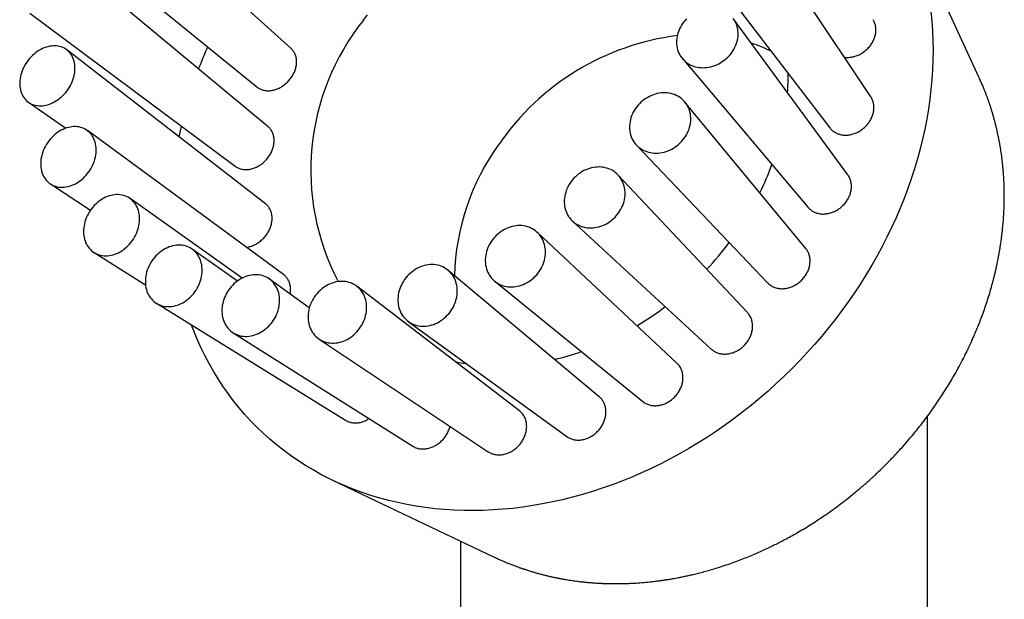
# Model space of a CAD drawing. Header units: millimetres. Extents: x 8 to 974, y 12 to 913.
# Tile 23 of 31: x 897 to 947, y 404 to 434. Entities that reach past the tile are written whole.
import ezdxf

# ---------------------------------------------------------------- set-up
doc = ezdxf.new("R2010")
doc.units = ezdxf.units.MM

msp = doc.modelspace()

# ---------------------------------------------------------------- linework, layer by layer
at = {"color": 7, "linetype": 'Continuous', "lineweight": 30}
for p, q in [((910.58, 432.486), (900.59, 441.499)), ((945.935, 430.983), (942.106, 439.302)), ((898.422, 438.968), (908.823, 430.515)), ((940.365, 430.011), (934.658, 438.585)), ((909.396, 428.471), (899.223, 436.927)), ((931.948, 436.647), (938.262, 428.414)), ((897.161, 434.31), (907.703, 426.444)), ((939.183, 426.005), (933.299, 434.032)), ((909.264, 424.511), (899.059, 432.417)), ((930.682, 431.97), (937.142, 424.331)), ((897.09, 429.728), (899.012, 428.398)), ((937.022, 422.225), (930.817, 429.738)), ((910.192, 420.878), (900.109, 428.275)), ((928.325, 427.527), (935.064, 420.455)), ((934.027, 418.925), (927.382, 425.992)), ((898.214, 425.534), (900.275, 424.191)), ((908.061, 420.698), (902.304, 424.784)), ((925.038, 423.625), (932.167, 417.054)), ((930.406, 416.328), (923.23, 423.046)), ((900.455, 422.012), (903.097, 420.358)), ((907.816, 420.546), (905.495, 422.183)), ((926.409, 414.606), (918.649, 421.096)), ((911.514, 419.168), (909.468, 420.647)), ((921.041, 420.535), (928.646, 414.361)), ((922.31, 413.879), (913.955, 420.277)), ((903.658, 419.403), (913.368, 413.398)), ((916.601, 418.469), (924.739, 412.562)), ((907.603, 417.886), (916.83, 412.066)), ((912.018, 417.566), (920.709, 411.78)), ((943.279, 330.088), (943.279, 413.611)), ((912.748, 410.295), (921.02, 406.366)), ((919.279, 407.193), (919.279, 262.044))]:
    msp.add_line(p, q, dxfattribs=at)
at = {"color": 7, "linetype": 'Continuous', "lineweight": 30, "flags": 128}
for points in [[(943.453, 434.373), (943.5, 433.886), (943.533, 433.395), (943.554, 432.901), (943.561, 432.403), (943.554, 431.903), (943.534, 431.4), (943.501, 430.895), (943.455, 430.388), (943.395, 429.88), (943.321, 429.37), (943.235, 428.86), (943.135, 428.35), (943.023, 427.839), (942.897, 427.329), (942.758, 426.819), (942.606, 426.31), (942.442, 425.803), (942.265, 425.297), (942.076, 424.794), (941.874, 424.292), (941.66, 423.794), (941.434, 423.298), (941.195, 422.806), (940.945, 422.318), (940.684, 421.834), (940.411, 421.354), (940.127, 420.879), (939.831, 420.409), (939.525, 419.944), (939.209, 419.485), (938.881, 419.032), (938.544, 418.585), (938.197, 418.145), (937.84, 417.712), (937.473, 417.286), (937.097, 416.868), (936.713, 416.457), (936.319, 416.055), (935.917, 415.661), (935.507, 415.276), (935.089, 414.899), (934.664, 414.532), (934.231, 414.174), (933.791, 413.825), (933.345, 413.487), (932.892, 413.159), (932.433, 412.841), (931.968, 412.533), (931.497, 412.237), (931.022, 411.951), (930.542, 411.677), (930.057, 411.414), (929.568, 411.162), (929.076, 410.922), (928.58, 410.694), (928.08, 410.479), (927.578, 410.275), (927.074, 410.083), (926.567, 409.905), (926.059, 409.738), (925.549, 409.585), (925.038, 409.444), (924.527, 409.316), (924.015, 409.201), (923.503, 409.099), (922.991, 409.01), (922.481, 408.935), (921.971, 408.872), (921.462, 408.823), (920.956, 408.788), (920.451, 408.765), (919.949, 408.756), (919.45, 408.761), (918.953, 408.778), (918.461, 408.809), (917.972, 408.854), (917.487, 408.912), (917.006, 408.983), (916.531, 409.067), (916.06, 409.164), (915.595, 409.275), (915.136, 409.398), (914.683, 409.534), (914.236, 409.684), (913.796, 409.846), (913.363, 410.02), (912.937, 410.207), (912.519, 410.407), (912.109, 410.618), (911.706, 410.842), (911.313, 411.078), (910.928, 411.325), (910.552, 411.584), (910.185, 411.855), (909.827, 412.137), (909.48, 412.43), (909.142, 412.733), (908.814, 413.047), (908.497, 413.372), (908.191, 413.707), (907.895, 414.052), (907.61, 414.407), (907.337, 414.771), (907.075, 415.144), (906.825, 415.527), (906.586, 415.918), (906.36, 416.317), (906.145, 416.725), (905.943, 417.141), (905.753, 417.564), (905.575, 417.995), (905.464, 418.286)], [(914.291, 433.942), (914.497, 434.227)], [(930.902, 434.016), (930.829, 433.937), (930.759, 433.856), (930.695, 433.77), (930.637, 433.682), (930.583, 433.59), (930.536, 433.497), (930.495, 433.402), (930.459, 433.305), (930.43, 433.206), (930.408, 433.108), (930.392, 433.008), (930.383, 432.909), (930.38, 432.811), (930.384, 432.713), (930.394, 432.617), (930.411, 432.523), (930.435, 432.43), (930.465, 432.341), (930.501, 432.254), (930.544, 432.17), (930.592, 432.09), (930.646, 432.014), (930.706, 431.942), (930.771, 431.875), (930.841, 431.813), (930.915, 431.756), (930.994, 431.704), (931.077, 431.658), (931.164, 431.617), (931.254, 431.583), (931.348, 431.554)], [(931.348, 431.554), (931.443, 431.532), (931.541, 431.516), (931.641, 431.507), (931.742, 431.504), (931.844, 431.507), (931.946, 431.517), (932.049, 431.533), (932.151, 431.555), (932.253, 431.584), (932.353, 431.619), (932.451, 431.659), (932.548, 431.706), (932.642, 431.757), (932.733, 431.815), (932.821, 431.877), (932.906, 431.945), (932.986, 432.016), (933.062, 432.093), (933.134, 432.173), (933.2, 432.256), (933.262, 432.343), (933.318, 432.433), (933.368, 432.526), (933.412, 432.62), (933.451, 432.716), (933.483, 432.814), (933.509, 432.912), (933.528, 433.011), (933.541, 433.111), (933.547, 433.209), (933.546, 433.308), (933.539, 433.404), (933.525, 433.5), (933.505, 433.593), (933.478, 433.684), (933.445, 433.773), (933.405, 433.858), (933.36, 433.94), (933.309, 434.018)], [(897.894, 432.524), (897.803, 432.485), (897.713, 432.44), (897.624, 432.389), (897.538, 432.333), (897.453, 432.272), (897.371, 432.206), (897.292, 432.135), (897.216, 432.06), (897.143, 431.981), (897.074, 431.897), (897.01, 431.811), (896.95, 431.722), (896.894, 431.629), (896.843, 431.535), (896.798, 431.439), (896.757, 431.341), (896.722, 431.242), (896.693, 431.143), (896.669, 431.043), (896.651, 430.943), (896.639, 430.844), (896.633, 430.747), (896.633, 430.65), (896.639, 430.555), (896.651, 430.463), (896.668, 430.373), (896.692, 430.287), (896.721, 430.203), (896.756, 430.123), (896.796, 430.048), (896.842, 429.976), (896.892, 429.91), (896.948, 429.848), (897.008, 429.792), (897.072, 429.741), (897.141, 429.695), (897.213, 429.656), (897.289, 429.622), (897.368, 429.595), (897.45, 429.573), (897.535, 429.559), (897.621, 429.55), (897.71, 429.548), (897.8, 429.553), (897.891, 429.564), (897.983, 429.581), (898.075, 429.605), (898.167, 429.635), (898.258, 429.671), (898.349, 429.713), (898.438, 429.76), (898.526, 429.814), (898.611, 429.872), (898.695, 429.936), (898.775, 430.004), (898.853, 430.078), (898.927, 430.155), (898.998, 430.236), (899.065, 430.321), (899.127, 430.409), (899.185, 430.5), (899.238, 430.593), (899.287, 430.689), (899.33, 430.786), (899.367, 430.884), (899.4, 430.983), (899.426, 431.083), (899.447, 431.182), (899.462, 431.282), (899.471, 431.38), (899.474, 431.477), (899.471, 431.573), (899.462, 431.667), (899.447, 431.758), (899.427, 431.846), (899.401, 431.931), (899.369, 432.013), (899.331, 432.091), (899.288, 432.164), (899.24, 432.233), (899.187, 432.297), (899.129, 432.356), (899.067, 432.41), (899, 432.458), (898.93, 432.501), (898.856, 432.538), (898.778, 432.568), (898.697, 432.592), (898.614, 432.61), (898.529, 432.622), (898.441, 432.627), (898.352, 432.626), (898.261, 432.618), (898.17, 432.604), (898.078, 432.583), (897.986, 432.557), (897.894, 432.524)], [(928.588, 427.316), (928.671, 427.269), (928.758, 427.229), (928.848, 427.194), (928.941, 427.166), (929.037, 427.144), (929.134, 427.128), (929.234, 427.119), (929.334, 427.116), (929.436, 427.12), (929.538, 427.13), (929.64, 427.147), (929.741, 427.17), (929.842, 427.199), (929.942, 427.235), (930.039, 427.276), (930.135, 427.324), (930.228, 427.377), (930.319, 427.435), (930.406, 427.498), (930.489, 427.567), (930.569, 427.64), (930.644, 427.717), (930.714, 427.799), (930.78, 427.884), (930.84, 427.972), (930.895, 428.063), (930.945, 428.157), (930.988, 428.252), (931.025, 428.35), (931.056, 428.449), (931.081, 428.549), (931.1, 428.649), (931.111, 428.749), (931.116, 428.849), (931.115, 428.948), (931.107, 429.046), (931.092, 429.143), (931.071, 429.237), (931.044, 429.329), (931.01, 429.419), (930.97, 429.505), (930.924, 429.587), (930.872, 429.666), (930.815, 429.741), (930.752, 429.811), (930.685, 429.876), (930.612, 429.936), (930.535, 429.991), (930.454, 430.04), (930.369, 430.084), (930.28, 430.121), (930.189, 430.153), (930.094, 430.178), (929.998, 430.197), (929.899, 430.209), (929.799, 430.215), (929.698, 430.215), (929.596, 430.208), (929.494, 430.194), (929.392, 430.174), (929.291, 430.148), (929.191, 430.116), (929.092, 430.077), (928.995, 430.033), (928.901, 429.982), (928.809, 429.927), (928.72, 429.866), (928.635, 429.8), (928.553, 429.729), (928.476, 429.654), (928.403, 429.574), (928.335, 429.491), (928.272, 429.405), (928.214, 429.315), (928.162, 429.222), (928.116, 429.128), (928.075, 429.031), (928.041, 428.933), (928.013, 428.833), (927.992, 428.733), (927.977, 428.633), (927.968, 428.533), (927.966, 428.433), (927.971, 428.334), (927.982, 428.237), (928, 428.141), (928.024, 428.048), (928.055, 427.957), (928.092, 427.87), (928.135, 427.785), (928.184, 427.705), (928.239, 427.628), (928.299, 427.556), (928.364, 427.488), (928.434, 427.425), (928.509, 427.368), (928.588, 427.316)], [(898.594, 428.185), (898.51, 428.123), (898.428, 428.057), (898.35, 427.985), (898.274, 427.91), (898.203, 427.83), (898.135, 427.746), (898.071, 427.659), (898.012, 427.569), (897.958, 427.476), (897.908, 427.38), (897.864, 427.283), (897.825, 427.184), (897.791, 427.084), (897.764, 426.984), (897.742, 426.883), (897.725, 426.782), (897.715, 426.682), (897.711, 426.583), (897.713, 426.486), (897.72, 426.39), (897.734, 426.296), (897.753, 426.205), (897.779, 426.117), (897.81, 426.032), (897.846, 425.952), (897.888, 425.875), (897.936, 425.802), (897.988, 425.734), (898.045, 425.672), (898.107, 425.614), (898.173, 425.562), (898.243, 425.516), (898.317, 425.475), (898.394, 425.441), (898.474, 425.412), (898.558, 425.391), (898.643, 425.375), (898.731, 425.366), (898.82, 425.364), (898.911, 425.368), (899.003, 425.378), (899.095, 425.395), (899.188, 425.419), (899.28, 425.448), (899.372, 425.484), (899.462, 425.526), (899.551, 425.574), (899.639, 425.627), (899.725, 425.686), (899.808, 425.75), (899.888, 425.819), (899.965, 425.893), (900.038, 425.97), (900.108, 426.052), (900.174, 426.138), (900.235, 426.227), (900.292, 426.318), (900.344, 426.412), (900.391, 426.509), (900.433, 426.607), (900.469, 426.706), (900.5, 426.806), (900.525, 426.907), (900.544, 427.008), (900.557, 427.108), (900.564, 427.208), (900.566, 427.306), (900.561, 427.403), (900.55, 427.498), (900.534, 427.59), (900.511, 427.68), (900.483, 427.766), (900.449, 427.849), (900.41, 427.928), (900.365, 428.003), (900.315, 428.073), (900.261, 428.138), (900.201, 428.198), (900.137, 428.253), (900.069, 428.303), (899.997, 428.346), (899.921, 428.384), (899.843, 428.415), (899.761, 428.44), (899.676, 428.459), (899.59, 428.471), (899.501, 428.477), (899.411, 428.476), (899.32, 428.469), (899.228, 428.455), (899.135, 428.435), (899.043, 428.408), (898.951, 428.375), (898.859, 428.336), (898.769, 428.291), (898.681, 428.241), (898.594, 428.185)], [(904.83, 427.946), (904.876, 428.173), (904.947, 428.5)], [(924.952, 423.712), (925.017, 423.645), (925.087, 423.582), (925.162, 423.524), (925.241, 423.472), (925.324, 423.426), (925.411, 423.386), (925.5, 423.351), (925.593, 423.323), (925.688, 423.302), (925.785, 423.287), (925.884, 423.278), (925.984, 423.276), (926.085, 423.28), (926.186, 423.291), (926.287, 423.309), (926.388, 423.333), (926.487, 423.363), (926.586, 423.399), (926.683, 423.442), (926.777, 423.49), (926.87, 423.544), (926.959, 423.604), (927.045, 423.668), (927.127, 423.738), (927.205, 423.812), (927.28, 423.891), (927.349, 423.973), (927.414, 424.059), (927.473, 424.149), (927.527, 424.241), (927.575, 424.336), (927.617, 424.433), (927.654, 424.531), (927.684, 424.631), (927.708, 424.732), (927.725, 424.833), (927.736, 424.935), (927.741, 425.036), (927.738, 425.136), (927.73, 425.235), (927.714, 425.332), (927.693, 425.427), (927.665, 425.52), (927.631, 425.61), (927.59, 425.696), (927.544, 425.779), (927.492, 425.858), (927.434, 425.933), (927.372, 426.003), (927.304, 426.069), (927.231, 426.129), (927.154, 426.184), (927.073, 426.233), (926.989, 426.276), (926.9, 426.314), (926.809, 426.345), (926.715, 426.369), (926.619, 426.388), (926.521, 426.4), (926.422, 426.405), (926.321, 426.404), (926.22, 426.396), (926.119, 426.382), (926.018, 426.361), (925.918, 426.334), (925.819, 426.301), (925.721, 426.261), (925.625, 426.216), (925.532, 426.165), (925.441, 426.108), (925.353, 426.046), (925.269, 425.979), (925.189, 425.907), (925.113, 425.83), (925.041, 425.75), (924.974, 425.665), (924.912, 425.578), (924.855, 425.487), (924.804, 425.393), (924.759, 425.297), (924.719, 425.199), (924.686, 425.1), (924.659, 425), (924.638, 424.898), (924.624, 424.797), (924.616, 424.696), (924.615, 424.595), (924.621, 424.496), (924.633, 424.398), (924.651, 424.302), (924.676, 424.208), (924.707, 424.116), (924.744, 424.028), (924.788, 423.943), (924.837, 423.862), (924.892, 423.785), (924.952, 423.712)], [(900.462, 424.422), (900.391, 424.342), (900.323, 424.258), (900.26, 424.17), (900.202, 424.08), (900.148, 423.986), (900.1, 423.89), (900.056, 423.792), (900.018, 423.693), (899.986, 423.592), (899.96, 423.491), (899.939, 423.389), (899.924, 423.288), (899.915, 423.187), (899.913, 423.086), (899.916, 422.988), (899.925, 422.891), (899.941, 422.796), (899.962, 422.704), (899.989, 422.615), (900.022, 422.529), (900.06, 422.447), (900.104, 422.369), (900.153, 422.296), (900.207, 422.227), (900.266, 422.163), (900.329, 422.104), (900.397, 422.051), (900.469, 422.003), (900.545, 421.962), (900.623, 421.927), (900.705, 421.897), (900.79, 421.875), (900.877, 421.858), (900.966, 421.848), (901.057, 421.845), (901.149, 421.848), (901.241, 421.858), (901.335, 421.875), (901.428, 421.898), (901.521, 421.927), (901.613, 421.963), (901.705, 422.004), (901.794, 422.052), (901.882, 422.105), (901.968, 422.164), (902.051, 422.228), (902.131, 422.297), (902.208, 422.37), (902.281, 422.448), (902.351, 422.53), (902.416, 422.616), (902.477, 422.705), (902.533, 422.798), (902.584, 422.892), (902.63, 422.989), (902.671, 423.088), (902.706, 423.188), (902.735, 423.289), (902.759, 423.391), (902.777, 423.492), (902.789, 423.594), (902.794, 423.694), (902.794, 423.794), (902.788, 423.892), (902.775, 423.987), (902.757, 424.081), (902.733, 424.172), (902.703, 424.259), (902.667, 424.343), (902.626, 424.423), (902.58, 424.499), (902.528, 424.57), (902.471, 424.637), (902.41, 424.698), (902.345, 424.754), (902.275, 424.804), (902.201, 424.849), (902.124, 424.887), (902.043, 424.92), (901.96, 424.946), (901.874, 424.965), (901.786, 424.978), (901.696, 424.985), (901.605, 424.985), (901.512, 424.978), (901.419, 424.965), (901.326, 424.945), (901.233, 424.919), (901.14, 424.887), (901.048, 424.848), (900.958, 424.804), (900.869, 424.753), (900.782, 424.697), (900.698, 424.636), (900.616, 424.569), (900.537, 424.498), (900.462, 424.422)], [(920.687, 420.99), (920.73, 420.905), (920.78, 420.824), (920.834, 420.747), (920.894, 420.675), (920.959, 420.607), (921.029, 420.544), (921.103, 420.487), (921.182, 420.435), (921.264, 420.389), (921.35, 420.35), (921.439, 420.316), (921.531, 420.288), (921.625, 420.267), (921.722, 420.253), (921.819, 420.245), (921.918, 420.244), (922.018, 420.249), (922.118, 420.261), (922.218, 420.279), (922.318, 420.304), (922.417, 420.336), (922.514, 420.373), (922.61, 420.417), (922.703, 420.466), (922.794, 420.521), (922.882, 420.582), (922.967, 420.647), (923.048, 420.718), (923.125, 420.793), (923.198, 420.873), (923.267, 420.956), (923.33, 421.044), (923.388, 421.134), (923.441, 421.227), (923.488, 421.323), (923.53, 421.421), (923.565, 421.521), (923.595, 421.621), (923.618, 421.723), (923.634, 421.825), (923.645, 421.927), (923.648, 422.029), (923.646, 422.129), (923.636, 422.229), (923.621, 422.326), (923.599, 422.422), (923.571, 422.515), (923.536, 422.605), (923.496, 422.692), (923.45, 422.775), (923.398, 422.854), (923.34, 422.929), (923.278, 422.999), (923.21, 423.064), (923.138, 423.124), (923.062, 423.179), (922.981, 423.227), (922.897, 423.27), (922.809, 423.307), (922.719, 423.338), (922.626, 423.362), (922.531, 423.38), (922.433, 423.391), (922.335, 423.395), (922.236, 423.393), (922.136, 423.385), (922.035, 423.37), (921.935, 423.348), (921.836, 423.32), (921.738, 423.286), (921.642, 423.245), (921.547, 423.199), (921.455, 423.146), (921.365, 423.088), (921.279, 423.025), (921.196, 422.957), (921.117, 422.884), (921.041, 422.806), (920.971, 422.725), (920.905, 422.639), (920.844, 422.551), (920.788, 422.459), (920.738, 422.364), (920.694, 422.267), (920.656, 422.169), (920.623, 422.068), (920.597, 421.967), (920.577, 421.865), (920.564, 421.763), (920.557, 421.661), (920.556, 421.56), (920.562, 421.46), (920.574, 421.361), (920.593, 421.265), (920.618, 421.17), (920.65, 421.079), (920.687, 420.99)], [(903.37, 421.492), (903.317, 421.398), (903.269, 421.302), (903.226, 421.204), (903.189, 421.104), (903.157, 421.003), (903.131, 420.901), (903.112, 420.799), (903.098, 420.697), (903.09, 420.595), (903.089, 420.494), (903.093, 420.395), (903.104, 420.297), (903.121, 420.201), (903.144, 420.108), (903.172, 420.018), (903.207, 419.931), (903.247, 419.848), (903.292, 419.769), (903.343, 419.695), (903.399, 419.625), (903.46, 419.56), (903.525, 419.5), (903.594, 419.446), (903.668, 419.397), (903.745, 419.355), (903.826, 419.318), (903.909, 419.288), (903.996, 419.264), (904.084, 419.247), (904.175, 419.236), (904.267, 419.232), (904.36, 419.235), (904.454, 419.244), (904.549, 419.259), (904.643, 419.282), (904.737, 419.31), (904.831, 419.345), (904.923, 419.386), (905.013, 419.433), (905.102, 419.486), (905.188, 419.544), (905.272, 419.608), (905.352, 419.677), (905.43, 419.75), (905.503, 419.828), (905.573, 419.91), (905.638, 419.996), (905.699, 420.086), (905.754, 420.178), (905.805, 420.273), (905.851, 420.37), (905.891, 420.469), (905.925, 420.57), (905.954, 420.671), (905.976, 420.773), (905.993, 420.876), (906.004, 420.978), (906.008, 421.079), (906.007, 421.179), (905.999, 421.278), (905.985, 421.375), (905.966, 421.469), (905.94, 421.561), (905.908, 421.649), (905.871, 421.734), (905.828, 421.815), (905.78, 421.892), (905.727, 421.964), (905.669, 422.032), (905.606, 422.094), (905.538, 422.151), (905.467, 422.203), (905.391, 422.248), (905.312, 422.288), (905.23, 422.321), (905.145, 422.348), (905.058, 422.369), (904.968, 422.383), (904.877, 422.39), (904.784, 422.391), (904.69, 422.385), (904.596, 422.373), (904.501, 422.354), (904.407, 422.328), (904.313, 422.297), (904.22, 422.258), (904.129, 422.214), (904.039, 422.164), (903.952, 422.109), (903.867, 422.048), (903.785, 421.981), (903.706, 421.91), (903.63, 421.835), (903.559, 421.755), (903.491, 421.67), (903.428, 421.583), (903.37, 421.492)], [(916.084, 419.335), (916.103, 419.238), (916.128, 419.144), (916.159, 419.052), (916.196, 418.964), (916.24, 418.879), (916.288, 418.798), (916.343, 418.721), (916.402, 418.649), (916.466, 418.582), (916.536, 418.519), (916.609, 418.463), (916.687, 418.411), (916.768, 418.366), (916.853, 418.327), (916.942, 418.294), (917.032, 418.267), (917.125, 418.247), (917.221, 418.234), (917.317, 418.227), (917.415, 418.226), (917.514, 418.232), (917.612, 418.245), (917.711, 418.265), (917.809, 418.291), (917.907, 418.323), (918.003, 418.361), (918.097, 418.406), (918.189, 418.456), (918.279, 418.512), (918.366, 418.574), (918.449, 418.641), (918.529, 418.712), (918.605, 418.789), (918.677, 418.869), (918.744, 418.954), (918.807, 419.042), (918.864, 419.133), (918.916, 419.227), (918.962, 419.323), (919.003, 419.422), (919.038, 419.522), (919.066, 419.624), (919.089, 419.726), (919.105, 419.828), (919.115, 419.931), (919.118, 420.033), (919.115, 420.134), (919.106, 420.233), (919.09, 420.331), (919.068, 420.427), (919.04, 420.52), (919.006, 420.61), (918.966, 420.696), (918.92, 420.779), (918.868, 420.858), (918.811, 420.933), (918.749, 421.003), (918.682, 421.067), (918.611, 421.127), (918.535, 421.181), (918.456, 421.229), (918.372, 421.271), (918.286, 421.307), (918.196, 421.337), (918.104, 421.361), (918.01, 421.378), (917.914, 421.388), (917.817, 421.392), (917.719, 421.389), (917.62, 421.379), (917.521, 421.363), (917.423, 421.34), (917.325, 421.311), (917.228, 421.276), (917.133, 421.234), (917.039, 421.187), (916.948, 421.133), (916.86, 421.075), (916.775, 421.01), (916.693, 420.941), (916.615, 420.867), (916.541, 420.789), (916.472, 420.706), (916.407, 420.62), (916.347, 420.53), (916.292, 420.438), (916.243, 420.342), (916.2, 420.245), (916.162, 420.145), (916.13, 420.044), (916.105, 419.943), (916.085, 419.84), (916.072, 419.738), (916.066, 419.635), (916.065, 419.534), (916.072, 419.434), (916.084, 419.335)], [(907.12, 419.595), (907.089, 419.493), (907.064, 419.391), (907.045, 419.289), (907.031, 419.186), (907.025, 419.084), (907.024, 418.982), (907.029, 418.882), (907.041, 418.784), (907.059, 418.688), (907.083, 418.594), (907.113, 418.503), (907.148, 418.416), (907.19, 418.332), (907.237, 418.252), (907.289, 418.176), (907.346, 418.106), (907.409, 418.04), (907.475, 417.979), (907.547, 417.924), (907.622, 417.874), (907.701, 417.831), (907.783, 417.793), (907.868, 417.762), (907.956, 417.737), (908.046, 417.719), (908.138, 417.707), (908.232, 417.702), (908.327, 417.704), (908.423, 417.712), (908.518, 417.727), (908.614, 417.748), (908.71, 417.776), (908.804, 417.81), (908.898, 417.85), (908.989, 417.897), (909.079, 417.949), (909.166, 418.007), (909.251, 418.07), (909.332, 418.138), (909.41, 418.211), (909.484, 418.289), (909.554, 418.371), (909.62, 418.456), (909.68, 418.545), (909.736, 418.638), (909.787, 418.733), (909.833, 418.83), (909.872, 418.929), (909.907, 419.03), (909.935, 419.131), (909.957, 419.234), (909.973, 419.337), (909.983, 419.439), (909.987, 419.541), (909.985, 419.642), (909.976, 419.741), (909.961, 419.838), (909.94, 419.933), (909.913, 420.025), (909.881, 420.115), (909.842, 420.2), (909.798, 420.282), (909.748, 420.36), (909.693, 420.433), (909.634, 420.502), (909.569, 420.565), (909.5, 420.623), (909.427, 420.675), (909.35, 420.722), (909.269, 420.762), (909.185, 420.797), (909.099, 420.825), (909.01, 420.846), (908.918, 420.861), (908.825, 420.87), (908.731, 420.872), (908.636, 420.867), (908.54, 420.855), (908.444, 420.837), (908.348, 420.812), (908.253, 420.781), (908.159, 420.744), (908.067, 420.701), (907.976, 420.652), (907.888, 420.597), (907.802, 420.536), (907.719, 420.47), (907.639, 420.4), (907.563, 420.324), (907.491, 420.244), (907.423, 420.161), (907.36, 420.073), (907.301, 419.983), (907.248, 419.889), (907.2, 419.793), (907.157, 419.695), (907.12, 419.595)], [(911.457, 418.859), (911.45, 418.756), (911.45, 418.655), (911.456, 418.555), (911.468, 418.456), (911.487, 418.359), (911.511, 418.265), (911.542, 418.174), (911.579, 418.086), (911.621, 418.001), (911.669, 417.921), (911.723, 417.844), (911.781, 417.773), (911.845, 417.706), (911.913, 417.644), (911.985, 417.588), (912.062, 417.538), (912.142, 417.494), (912.226, 417.455), (912.313, 417.423), (912.402, 417.397), (912.494, 417.378), (912.588, 417.365), (912.683, 417.359), (912.779, 417.36), (912.877, 417.367), (912.974, 417.381), (913.071, 417.401), (913.168, 417.428), (913.264, 417.461), (913.359, 417.501), (913.452, 417.546), (913.543, 417.598), (913.631, 417.655), (913.717, 417.717), (913.799, 417.785), (913.878, 417.857), (913.953, 417.934), (914.023, 418.016), (914.09, 418.101), (914.151, 418.189), (914.208, 418.281), (914.259, 418.376), (914.305, 418.473), (914.345, 418.572), (914.379, 418.672), (914.407, 418.774), (914.43, 418.877), (914.445, 418.979), (914.455, 419.082), (914.459, 419.184), (914.456, 419.285), (914.447, 419.384), (914.431, 419.482), (914.41, 419.578), (914.382, 419.67), (914.348, 419.76), (914.308, 419.847), (914.263, 419.929), (914.212, 420.008), (914.156, 420.081), (914.095, 420.151), (914.03, 420.215), (913.959, 420.274), (913.885, 420.327), (913.806, 420.374), (913.724, 420.416), (913.639, 420.451), (913.551, 420.48), (913.46, 420.503), (913.367, 420.519), (913.273, 420.528), (913.177, 420.531), (913.08, 420.527), (912.983, 420.516), (912.885, 420.499), (912.788, 420.475), (912.692, 420.445), (912.596, 420.409), (912.502, 420.366), (912.41, 420.318), (912.321, 420.264), (912.234, 420.204), (912.15, 420.139), (912.069, 420.069), (911.992, 419.994), (911.919, 419.915), (911.851, 419.832), (911.787, 419.745), (911.728, 419.654), (911.674, 419.561), (911.625, 419.465), (911.582, 419.367), (911.545, 419.267), (911.514, 419.166), (911.489, 419.064), (911.47, 418.961), (911.457, 418.859)]]:
    msp.add_lwpolyline(points, dxfattribs=at)
at = {"color": 7, "linetype": 'Continuous', "lineweight": 30}
for centre, radius, start, end in [((923.936, 426.239), 12.344, 141.3824, 207.6077), ((932.052, 420.169), 13.085, 97.1771, 145.5559), ((927.931, 423.164), 23.604, 156.4956, 159.4765), ((931.729, 425.186), 7.978, 63.8338, 71.7242), ((924.253, 431.027), 11.863, 356.1269, 0.9028), ((930.877, 420.554), 11.904, 143.8861, 178.7072), ((921.21, 431.697), 14.996, 333.8045, 339.8272), ((919.813, 432.514), 16.618, 316.8482, 323.0454), ((920.005, 432.232), 16.28, 300.8333, 307.0065), ((920.911, 430.219), 14.065, 283.1711, 289.0088), ((921.137, 426.768), 10.578, 258.3993, 261.5456)]:
    msp.add_arc(centre, radius, start, end, dxfattribs=at)
for points, knots in [([(939.013, 432.042), (939.025, 432.04), (939.069, 432.033), (939.148, 432.03), (939.251, 432.033), (939.354, 432.044), (939.458, 432.064), (939.562, 432.092), (939.664, 432.128), (939.764, 432.172), (939.862, 432.223), (939.957, 432.282), (940.048, 432.347), (940.134, 432.419), (940.215, 432.496), (940.29, 432.579), (940.359, 432.666), (940.421, 432.757), (940.475, 432.851), (940.522, 432.948), (940.561, 433.047), (940.591, 433.147), (940.613, 433.247), (940.626, 433.348), (940.631, 433.447), (940.627, 433.545), (940.614, 433.639), (940.593, 433.732), (940.563, 433.82), (940.528, 433.9), (940.499, 433.948), (940.486, 433.97)], [0, 0, 0, 0, 0.012463, 0.047918, 0.084015, 0.118929, 0.154465, 0.190002, 0.226183, 0.261142, 0.296345, 0.332313, 0.368545, 0.403493, 0.439068, 0.474643, 0.510869, 0.545748, 0.581255, 0.616762, 0.652919, 0.687704, 0.723114, 0.758524, 0.794582, 0.82929, 0.864621, 0.899951, 0.935926, 0.970613, 1, 1, 1, 1]), ([(908.824, 430.515), (908.825, 430.514), (908.848, 430.493), (908.899, 430.46), (908.975, 430.415), (909.057, 430.38), (909.143, 430.353), (909.233, 430.334), (909.327, 430.323), (909.423, 430.321), (909.521, 430.327), (909.619, 430.342), (909.719, 430.365), (909.819, 430.397), (909.917, 430.436), (910.013, 430.483), (910.108, 430.538), (910.199, 430.599), (910.287, 430.667), (910.369, 430.741), (910.448, 430.821), (910.521, 430.905), (910.588, 430.994), (910.648, 431.086), (910.702, 431.182), (910.748, 431.279), (910.787, 431.378), (910.818, 431.478), (910.841, 431.579), (910.856, 431.679), (910.863, 431.778), (910.861, 431.874), (910.851, 431.969), (910.832, 432.06), (910.806, 432.147), (910.772, 432.229), (910.73, 432.308), (910.68, 432.379), (910.63, 432.439), (910.594, 432.472), (910.579, 432.486)], [0, 0, 0, 0, 0.001879, 0.029107, 0.056334, 0.084054, 0.110859, 0.138142, 0.165426, 0.193206, 0.220023, 0.247026, 0.274618, 0.302414, 0.329198, 0.356464, 0.383729, 0.411493, 0.438217, 0.465422, 0.492627, 0.520329, 0.546993, 0.574135, 0.601277, 0.628915, 0.655541, 0.682644, 0.709747, 0.737343, 0.763967, 0.791067, 0.818166, 0.845758, 0.872416, 0.89955, 0.926683, 0.954308, 0.981025, 1, 1, 1, 1]), ([(921.32, 406.229), (921.359, 406.212), (921.46, 406.166), (921.623, 406.098), (921.812, 406.02), (921.969, 405.959), (922.092, 405.913), (922.179, 405.88), (922.261, 405.851), (922.332, 405.825), (922.389, 405.806), (922.431, 405.791), (922.463, 405.78), (922.494, 405.769), (922.534, 405.756), (922.587, 405.738), (922.653, 405.717), (922.732, 405.691), (922.824, 405.662), (922.951, 405.623), (923.108, 405.577), (923.297, 405.524), (923.481, 405.475), (923.666, 405.429), (923.81, 405.394), (923.92, 405.369), (923.998, 405.352), (924.078, 405.334), (924.156, 405.318), (924.226, 405.304), (924.282, 405.292), (924.319, 405.285), (924.345, 405.28), (924.376, 405.274), (924.422, 405.265), (924.49, 405.253), (924.575, 405.237), (924.679, 405.219), (924.801, 405.199), (924.94, 405.177), (925.093, 405.154), (925.258, 405.132), (925.435, 405.11), (925.624, 405.089), (925.789, 405.072), (925.929, 405.06), (926.038, 405.051), (926.151, 405.043), (926.263, 405.035), (926.365, 405.029), (926.45, 405.025), (926.511, 405.022), (926.553, 405.02), (926.586, 405.018), (926.62, 405.017), (926.661, 405.015), (926.71, 405.013), (926.79, 405.011), (926.901, 405.008), (927.042, 405.005), (927.187, 405.004), (927.336, 405.004), (927.554, 405.006), (927.846, 405.013), (928.215, 405.03), (928.602, 405.057), (928.909, 405.086), (929.132, 405.11), (929.264, 405.125), (929.389, 405.141), (929.503, 405.156), (929.6, 405.169), (929.681, 405.181), (929.744, 405.19), (929.791, 405.197), (929.824, 405.202), (929.853, 405.207), (929.884, 405.212), (929.921, 405.218), (929.985, 405.228), (930.077, 405.243), (930.201, 405.264), (930.341, 405.29), (930.496, 405.319), (930.677, 405.355), (930.885, 405.398), (931.123, 405.451), (931.38, 405.512), (931.658, 405.583), (931.951, 405.662), (932.247, 405.747), (932.574, 405.847), (932.923, 405.961), (933.292, 406.09), (933.645, 406.221), (933.982, 406.353), (934.305, 406.486), (934.613, 406.619), (934.903, 406.751), (935.176, 406.879), (935.436, 407.006), (935.693, 407.136), (935.966, 407.279), (936.261, 407.439), (936.578, 407.618), (936.907, 407.811), (937.248, 408.02), (937.599, 408.244), (937.961, 408.485), (938.332, 408.744), (938.718, 409.025), (939.118, 409.331), (939.532, 409.663), (939.95, 410.015), (940.362, 410.381), (940.76, 410.751), (941.149, 411.131), (941.528, 411.52), (941.895, 411.917), (942.241, 412.308), (942.566, 412.694), (942.871, 413.071), (943.156, 413.441), (943.415, 413.792), (943.65, 414.124), (943.865, 414.439), (944.072, 414.754), (944.274, 415.073), (944.473, 415.401), (944.682, 415.761), (944.9, 416.152), (945.071, 416.477), (945.186, 416.703), (945.245, 416.821), (945.296, 416.925), (945.339, 417.015), (945.374, 417.087), (945.401, 417.143), (945.422, 417.188), (945.442, 417.232), (945.467, 417.285), (945.498, 417.353), (945.539, 417.441), (945.587, 417.548), (945.641, 417.67), (945.697, 417.797), (945.777, 417.986), (945.883, 418.242), (946.011, 418.567), (946.137, 418.908), (946.262, 419.265), (946.385, 419.639), (946.505, 420.031), (946.595, 420.354), (946.661, 420.603), (946.705, 420.774), (946.747, 420.948), (946.788, 421.123), (946.826, 421.295), (946.86, 421.456), (946.889, 421.598), (946.913, 421.72), (946.932, 421.822), (946.949, 421.91), (946.962, 421.984), (946.972, 422.044), (946.982, 422.099), (946.992, 422.16), (947.004, 422.235), (947.019, 422.327), (947.036, 422.437), (947.055, 422.566), (947.075, 422.71), (947.095, 422.865), (947.114, 423.023), (947.131, 423.182), (947.147, 423.338), (947.166, 423.544), (947.186, 423.797), (947.203, 424.093), (947.214, 424.338), (947.219, 424.535), (947.222, 424.684), (947.223, 424.821), (947.224, 424.94), (947.223, 425.041), (947.222, 425.127), (947.221, 425.201), (947.22, 425.263), (947.218, 425.319), (947.217, 425.378), (947.215, 425.449), (947.211, 425.546), (947.206, 425.67), (947.198, 425.825), (947.187, 426.001), (947.172, 426.189), (947.15, 426.447), (947.115, 426.77), (947.076, 427.063), (947.046, 427.26), (947.031, 427.356), (947.017, 427.439), (947.005, 427.51), (946.995, 427.569), (946.986, 427.618), (946.977, 427.671), (946.964, 427.737), (946.949, 427.82), (946.931, 427.911), (946.908, 428.023), (946.879, 428.158), (946.842, 428.32), (946.8, 428.498), (946.762, 428.651), (946.729, 428.774), (946.706, 428.861), (946.681, 428.952), (946.654, 429.045), (946.626, 429.141), (946.599, 429.233), (946.573, 429.317), (946.551, 429.387), (946.533, 429.443), (946.519, 429.486), (946.507, 429.523), (946.495, 429.56), (946.481, 429.601), (946.465, 429.651), (946.445, 429.71), (946.421, 429.78), (946.392, 429.861), (946.355, 429.963), (946.31, 430.086), (946.254, 430.232), (946.189, 430.396), (946.114, 430.578), (946.031, 430.773), (945.97, 430.906), (945.939, 430.975)], [0, 0, 0, 0, 0.003116, 0.008091, 0.01315, 0.018382, 0.02074, 0.023133, 0.025426, 0.027337, 0.028856, 0.029968, 0.030701, 0.031411, 0.03245, 0.033848, 0.035588, 0.037669, 0.040093, 0.042726, 0.047658, 0.052243, 0.057252, 0.061771, 0.066166, 0.068099, 0.070064, 0.07206, 0.074089, 0.075952, 0.077328, 0.078249, 0.078755, 0.079275, 0.080539, 0.082233, 0.084356, 0.086909, 0.089957, 0.093438, 0.097227, 0.101291, 0.105631, 0.110246, 0.115136, 0.117726, 0.120387, 0.123118, 0.12592, 0.128494, 0.130523, 0.13201, 0.132895, 0.133562, 0.13439, 0.135384, 0.136546, 0.137873, 0.141145, 0.144545, 0.148025, 0.151585, 0.155225, 0.163638, 0.172426, 0.181578, 0.191093, 0.194215, 0.197373, 0.200426, 0.2031, 0.205389, 0.207293, 0.208811, 0.209865, 0.210595, 0.21118, 0.21191, 0.212788, 0.213816, 0.216383, 0.219318, 0.222618, 0.226285, 0.230317, 0.235438, 0.241049, 0.247149, 0.253737, 0.260809, 0.267946, 0.274884, 0.2841, 0.292941, 0.301407, 0.309498, 0.317369, 0.32485, 0.331941, 0.338644, 0.344958, 0.351215, 0.35777, 0.365421, 0.373442, 0.381833, 0.390594, 0.399725, 0.409225, 0.419096, 0.429336, 0.440461, 0.451992, 0.463929, 0.476034, 0.487822, 0.499279, 0.511402, 0.523132, 0.53447, 0.545415, 0.555967, 0.566128, 0.575896, 0.584506, 0.592787, 0.600941, 0.609235, 0.617672, 0.626251, 0.636711, 0.647376, 0.650653, 0.653582, 0.656155, 0.658371, 0.660231, 0.661509, 0.66254, 0.663497, 0.664794, 0.666449, 0.668463, 0.67129, 0.674327, 0.677424, 0.68058, 0.688131, 0.696002, 0.704196, 0.712739, 0.721671, 0.730993, 0.740705, 0.74469, 0.748738, 0.752848, 0.757021, 0.761205, 0.765044, 0.768469, 0.771246, 0.773674, 0.775755, 0.777487, 0.778872, 0.780014, 0.781422, 0.783173, 0.785342, 0.787946, 0.790983, 0.794454, 0.798125, 0.801957, 0.805711, 0.809388, 0.812988, 0.820368, 0.827402, 0.834087, 0.837864, 0.841482, 0.844771, 0.847711, 0.85004, 0.852091, 0.853862, 0.855355, 0.856575, 0.85792, 0.859633, 0.861696, 0.864873, 0.868619, 0.872935, 0.877611, 0.882334, 0.89174, 0.901317, 0.903981, 0.906351, 0.908419, 0.910188, 0.911656, 0.912824, 0.913868, 0.915638, 0.91776, 0.92004, 0.922457, 0.926195, 0.93022, 0.934694, 0.939737, 0.941873, 0.944098, 0.94641, 0.948811, 0.951299, 0.953802, 0.955991, 0.957827, 0.959245, 0.960345, 0.961215, 0.962185, 0.963289, 0.964526, 0.966154, 0.967996, 0.97016, 0.972658, 0.976067, 0.979951, 0.984308, 0.989141, 0.99445, 1, 1, 1, 1]), ([(938.262, 428.414), (938.28, 428.392), (938.318, 428.345), (938.383, 428.283), (938.455, 428.226), (938.534, 428.175), (938.618, 428.132), (938.707, 428.097), (938.8, 428.07), (938.897, 428.051), (938.997, 428.041), (939.099, 428.039), (939.201, 428.046), (939.306, 428.061), (939.41, 428.085), (939.512, 428.117), (939.613, 428.157), (939.713, 428.205), (939.81, 428.26), (939.902, 428.322), (939.99, 428.391), (940.074, 428.466), (940.152, 428.546), (940.223, 428.631), (940.288, 428.72), (940.346, 428.813), (940.396, 428.909), (940.439, 429.008), (940.473, 429.107), (940.499, 429.208), (940.516, 429.309), (940.525, 429.409), (940.525, 429.507), (940.517, 429.605), (940.5, 429.7), (940.474, 429.791), (940.44, 429.877), (940.403, 429.951), (940.375, 429.993), (940.364, 430.01)], [0, 0, 0, 0, 0.025844, 0.052657, 0.079947, 0.107237, 0.135021, 0.161897, 0.189251, 0.216606, 0.244456, 0.271386, 0.298797, 0.326207, 0.354116, 0.381065, 0.408201, 0.435929, 0.463861, 0.490782, 0.518188, 0.545593, 0.5735, 0.600357, 0.627698, 0.655038, 0.682879, 0.709664, 0.736931, 0.764198, 0.791962, 0.818703, 0.845922, 0.873142, 0.900856, 0.927601, 0.954823, 0.982045, 1, 1, 1, 1]), ([(907.703, 426.444), (907.726, 426.428), (907.772, 426.396), (907.85, 426.355), (907.933, 426.321), (908.021, 426.296), (908.112, 426.279), (908.205, 426.271), (908.302, 426.271), (908.4, 426.279), (908.499, 426.296), (908.598, 426.322), (908.698, 426.355), (908.796, 426.397), (908.891, 426.447), (908.984, 426.503), (909.075, 426.567), (909.161, 426.637), (909.242, 426.714), (909.318, 426.795), (909.39, 426.881), (909.455, 426.972), (909.513, 427.066), (909.564, 427.162), (909.608, 427.261), (909.644, 427.362), (909.672, 427.463), (909.692, 427.563), (909.704, 427.664), (909.708, 427.763), (909.703, 427.86), (909.691, 427.954), (909.67, 428.045), (909.64, 428.131), (909.603, 428.213), (909.559, 428.289), (909.507, 428.361), (909.453, 428.422), (909.413, 428.455), (909.396, 428.47)], [0, 0, 0, 0, 0.02579, 0.052991, 0.080192, 0.107885, 0.134677, 0.161947, 0.189216, 0.216981, 0.243806, 0.270817, 0.298416, 0.326219, 0.35303, 0.380324, 0.407617, 0.435408, 0.46217, 0.489412, 0.516654, 0.544394, 0.571092, 0.598269, 0.625447, 0.65312, 0.679768, 0.706892, 0.734017, 0.761636, 0.788264, 0.815368, 0.842472, 0.870069, 0.896715, 0.923836, 0.950958, 0.978571, 1, 1, 1, 1]), ([(937.143, 424.332), (937.159, 424.313), (937.196, 424.271), (937.261, 424.213), (937.335, 424.157), (937.417, 424.109), (937.503, 424.068), (937.593, 424.036), (937.688, 424.012), (937.786, 423.996), (937.887, 423.988), (937.989, 423.99), (938.091, 424), (938.196, 424.018), (938.3, 424.045), (938.402, 424.08), (938.502, 424.123), (938.601, 424.174), (938.695, 424.232), (938.786, 424.297), (938.871, 424.367), (938.953, 424.445), (939.028, 424.527), (939.096, 424.614), (939.158, 424.705), (939.213, 424.8), (939.26, 424.897), (939.299, 424.996), (939.33, 425.096), (939.352, 425.198), (939.366, 425.299), (939.371, 425.4), (939.368, 425.498), (939.356, 425.595), (939.335, 425.689), (939.306, 425.78), (939.269, 425.866), (939.228, 425.941), (939.196, 425.985), (939.183, 426.005)], [0, 0, 0, 0, 0.022284, 0.049171, 0.076537, 0.103903, 0.131764, 0.158708, 0.186133, 0.213558, 0.24148, 0.26845, 0.295606, 0.323354, 0.351306, 0.378254, 0.405687, 0.433119, 0.461052, 0.48794, 0.515311, 0.542682, 0.570554, 0.597369, 0.624665, 0.651961, 0.679756, 0.706521, 0.733764, 0.761008, 0.788747, 0.815508, 0.842747, 0.869985, 0.897718, 0.924524, 0.951807, 0.979091, 1, 1, 1, 1]), ([(908.271, 422.287), (908.293, 422.289), (908.348, 422.295), (908.437, 422.314), (908.536, 422.342), (908.634, 422.379), (908.731, 422.423), (908.826, 422.475), (908.919, 422.535), (909.007, 422.601), (909.091, 422.674), (909.171, 422.752), (909.245, 422.836), (909.314, 422.925), (909.375, 423.016), (909.431, 423.113), (909.479, 423.211), (909.52, 423.311), (909.552, 423.412), (909.577, 423.515), (909.594, 423.616), (909.602, 423.717), (909.602, 423.816), (909.594, 423.913), (909.578, 424.006), (909.553, 424.096), (909.521, 424.181), (909.48, 424.263), (909.432, 424.338), (909.377, 424.407), (909.321, 424.465), (909.281, 424.497), (909.263, 424.511)], [0, 0, 0, 0, 0.022868, 0.05689, 0.09153, 0.125008, 0.158718, 0.193162, 0.227859, 0.261332, 0.295405, 0.329477, 0.364172, 0.397589, 0.431605, 0.465622, 0.50026, 0.533598, 0.567534, 0.601469, 0.636026, 0.669295, 0.70316, 0.737025, 0.771508, 0.804745, 0.838576, 0.872407, 0.906853, 0.940104, 0.973948, 1, 1, 1, 1]), ([(935.064, 420.456), (935.07, 420.45), (935.097, 420.42), (935.151, 420.373), (935.226, 420.318), (935.308, 420.27), (935.394, 420.23), (935.486, 420.198), (935.58, 420.174), (935.678, 420.159), (935.778, 420.153), (935.881, 420.155), (935.985, 420.166), (936.088, 420.185), (936.19, 420.213), (936.293, 420.249), (936.393, 420.294), (936.49, 420.345), (936.583, 420.404), (936.673, 420.47), (936.758, 420.542), (936.838, 420.62), (936.911, 420.702), (936.979, 420.791), (937.04, 420.882), (937.093, 420.978), (937.139, 421.075), (937.177, 421.175), (937.207, 421.276), (937.228, 421.378), (937.241, 421.479), (937.245, 421.581), (937.241, 421.68), (937.228, 421.777), (937.206, 421.871), (937.176, 421.962), (937.138, 422.049), (937.091, 422.13), (937.052, 422.189), (937.026, 422.218), (937.021, 422.224)], [0, 0, 0, 0, 0.007588, 0.035001, 0.06291, 0.089879, 0.11733, 0.14478, 0.172729, 0.199711, 0.226879, 0.25464, 0.282606, 0.309553, 0.336984, 0.364415, 0.392348, 0.419227, 0.446589, 0.473952, 0.501814, 0.528624, 0.555914, 0.583205, 0.610993, 0.637764, 0.665014, 0.692264, 0.720009, 0.746792, 0.774052, 0.801313, 0.829067, 0.855906, 0.883223, 0.910539, 0.93835, 0.965262, 0.992653, 1, 1, 1, 1]), ([(910.533, 419.877), (910.534, 419.885), (910.543, 419.928), (910.551, 420.004), (910.556, 420.105), (910.552, 420.204), (910.54, 420.3), (910.519, 420.393), (910.49, 420.482), (910.454, 420.567), (910.41, 420.645), (910.358, 420.719), (910.3, 420.786), (910.244, 420.839), (910.206, 420.866), (910.192, 420.877)], [0, 0, 0, 0, 0.020017, 0.104684, 0.1909, 0.273883, 0.358355, 0.442826, 0.52884, 0.611699, 0.696041, 0.780384, 0.866261, 0.949106, 1, 1, 1, 1]), ([(932.167, 417.054), (932.188, 417.035), (932.232, 416.996), (932.307, 416.945), (932.39, 416.899), (932.479, 416.861), (932.57, 416.832), (932.665, 416.811), (932.764, 416.798), (932.865, 416.794), (932.967, 416.799), (933.069, 416.813), (933.173, 416.835), (933.275, 416.866), (933.376, 416.905), (933.473, 416.951), (933.57, 417.005), (933.662, 417.067), (933.749, 417.134), (933.832, 417.208), (933.91, 417.288), (933.981, 417.373), (934.046, 417.462), (934.104, 417.555), (934.156, 417.652), (934.199, 417.751), (934.234, 417.852), (934.261, 417.953), (934.28, 418.056), (934.29, 418.158), (934.292, 418.259), (934.285, 418.358), (934.269, 418.456), (934.245, 418.55), (934.213, 418.64), (934.172, 418.725), (934.123, 418.806), (934.075, 418.873), (934.04, 418.911), (934.026, 418.925)], [0, 0, 0, 0, 0.024698, 0.051866, 0.079626, 0.107589, 0.134567, 0.161931, 0.189491, 0.217454, 0.244384, 0.271699, 0.299211, 0.327126, 0.353983, 0.381225, 0.408662, 0.436501, 0.463296, 0.490474, 0.517846, 0.545618, 0.57239, 0.599544, 0.626892, 0.654637, 0.681439, 0.708621, 0.735997, 0.763769, 0.790636, 0.817885, 0.845327, 0.873167, 0.900105, 0.927426, 0.954941, 0.982856, 1, 1, 1, 1]), ([(928.647, 414.361), (928.648, 414.359), (928.673, 414.337), (928.727, 414.301), (928.809, 414.253), (928.896, 414.214), (928.986, 414.183), (929.08, 414.161), (929.178, 414.147), (929.278, 414.142), (929.379, 414.146), (929.481, 414.158), (929.584, 414.179), (929.685, 414.209), (929.786, 414.247), (929.883, 414.292), (929.979, 414.345), (930.071, 414.405), (930.159, 414.473), (930.242, 414.545), (930.32, 414.625), (930.393, 414.709), (930.459, 414.798), (930.517, 414.891), (930.57, 414.988), (930.614, 415.087), (930.651, 415.188), (930.679, 415.29), (930.699, 415.393), (930.711, 415.496), (930.714, 415.598), (930.709, 415.698), (930.695, 415.796), (930.672, 415.891), (930.641, 415.983), (930.602, 416.069), (930.555, 416.152), (930.5, 416.228), (930.45, 416.287), (930.416, 416.317), (930.405, 416.327)], [0, 0, 0, 0, 0.002224, 0.029381, 0.057129, 0.085082, 0.112022, 0.139446, 0.166869, 0.194795, 0.221665, 0.249019, 0.276373, 0.304227, 0.331029, 0.358312, 0.385594, 0.413375, 0.440142, 0.467387, 0.494633, 0.522373, 0.549155, 0.576415, 0.603674, 0.631427, 0.658268, 0.685586, 0.712904, 0.740716, 0.767629, 0.795022, 0.822415, 0.850304, 0.87727, 0.904718, 0.932167, 0.960114, 0.987091, 1, 1, 1, 1]), ([(924.74, 412.563), (924.749, 412.555), (924.784, 412.529), (924.849, 412.492), (924.935, 412.452), (925.024, 412.42), (925.118, 412.397), (925.213, 412.383), (925.313, 412.377), (925.413, 412.38), (925.514, 412.391), (925.615, 412.412), (925.717, 412.44), (925.817, 412.477), (925.914, 412.522), (926.009, 412.574), (926.102, 412.634), (926.19, 412.701), (926.273, 412.774), (926.351, 412.852), (926.424, 412.936), (926.491, 413.025), (926.551, 413.118), (926.604, 413.214), (926.649, 413.314), (926.687, 413.415), (926.716, 413.518), (926.738, 413.621), (926.751, 413.724), (926.755, 413.827), (926.751, 413.928), (926.738, 414.026), (926.716, 414.122), (926.686, 414.214), (926.649, 414.302), (926.603, 414.384), (926.55, 414.462), (926.489, 414.533), (926.441, 414.581), (926.413, 414.603), (926.409, 414.606)], [0, 0, 0, 0, 0.011039, 0.03843, 0.065821, 0.093713, 0.120569, 0.147908, 0.175246, 0.203085, 0.229873, 0.25714, 0.284408, 0.312173, 0.338925, 0.366154, 0.393384, 0.421108, 0.447874, 0.475118, 0.502361, 0.530097, 0.556921, 0.584222, 0.611523, 0.639318, 0.666214, 0.69359, 0.720966, 0.748838, 0.775788, 0.802925, 0.830652, 0.858582, 0.885544, 0.912693, 0.940433, 0.968379, 0.995307, 1, 1, 1, 1]), ([(920.709, 411.781), (920.72, 411.773), (920.756, 411.748), (920.823, 411.714), (920.91, 411.677), (921, 411.65), (921.094, 411.631), (921.19, 411.621), (921.29, 411.619), (921.39, 411.626), (921.491, 411.642), (921.591, 411.665), (921.691, 411.698), (921.79, 411.739), (921.886, 411.787), (921.979, 411.843), (922.069, 411.906), (922.155, 411.976), (922.236, 412.052), (922.312, 412.133), (922.382, 412.22), (922.446, 412.311), (922.503, 412.406), (922.552, 412.503), (922.595, 412.604), (922.629, 412.707), (922.655, 412.81), (922.673, 412.913), (922.682, 413.017), (922.683, 413.119), (922.675, 413.219), (922.659, 413.316), (922.634, 413.411), (922.601, 413.502), (922.56, 413.587), (922.512, 413.667), (922.456, 413.742), (922.392, 413.809), (922.343, 413.855), (922.314, 413.875), (922.31, 413.879)], [0, 0, 0, 0, 0.011742, 0.039049, 0.066356, 0.094161, 0.120934, 0.148187, 0.175441, 0.203192, 0.229923, 0.257133, 0.284343, 0.312048, 0.338788, 0.366004, 0.393221, 0.420931, 0.447724, 0.474995, 0.502265, 0.530029, 0.556895, 0.58424, 0.611585, 0.639425, 0.666349, 0.693754, 0.721159, 0.749062, 0.776003, 0.803131, 0.830851, 0.858775, 0.885687, 0.913082, 0.940478, 0.968374, 0.995228, 1, 1, 1, 1]), ([(913.369, 413.399), (913.378, 413.393), (913.412, 413.37), (913.477, 413.339), (913.563, 413.306), (913.653, 413.282), (913.746, 413.265), (913.842, 413.258), (913.94, 413.259), (914.039, 413.269), (914.139, 413.288), (914.238, 413.315), (914.337, 413.35), (914.434, 413.393), (914.517, 413.436), (914.567, 413.469), (914.586, 413.481)], [0, 0, 0, 0, 0.027541, 0.105899, 0.182112, 0.258324, 0.335416, 0.413772, 0.490017, 0.566263, 0.643385, 0.721767, 0.798174, 0.874581, 0.951866, 1, 1, 1, 1]), ([(916.83, 412.066), (916.841, 412.059), (916.877, 412.036), (916.944, 412.003), (917.031, 411.969), (917.121, 411.944), (917.215, 411.928), (917.312, 411.92), (917.41, 411.92), (917.51, 411.93), (917.609, 411.947), (917.71, 411.974), (917.809, 412.009), (917.907, 412.051), (918.001, 412.102), (918.094, 412.16), (918.183, 412.225), (918.268, 412.296), (918.348, 412.373), (918.423, 412.457), (918.491, 412.545), (918.553, 412.637), (918.608, 412.732), (918.657, 412.832), (918.697, 412.933), (918.726, 413.02), (918.737, 413.072), (918.741, 413.09)], [0, 0, 0, 0, 0.017365, 0.059106, 0.10161, 0.142552, 0.184229, 0.225905, 0.26834, 0.309262, 0.350914, 0.392566, 0.434974, 0.475952, 0.517659, 0.559367, 0.601829, 0.642912, 0.684726, 0.726541, 0.769111, 0.810299, 0.852221, 0.894143, 0.936825, 0.978068, 1, 1, 1, 1]), ([(921.026, 406.364), (921.096, 406.331), (921.187, 406.288), (921.279, 406.247), (921.299, 406.238)], [0, 0, 0, 0, 0.769891, 1, 1, 1, 1])]:
    msp.add_open_spline(points, degree=3, knots=knots, dxfattribs=at)

doc.saveas('drawing.dxf')
